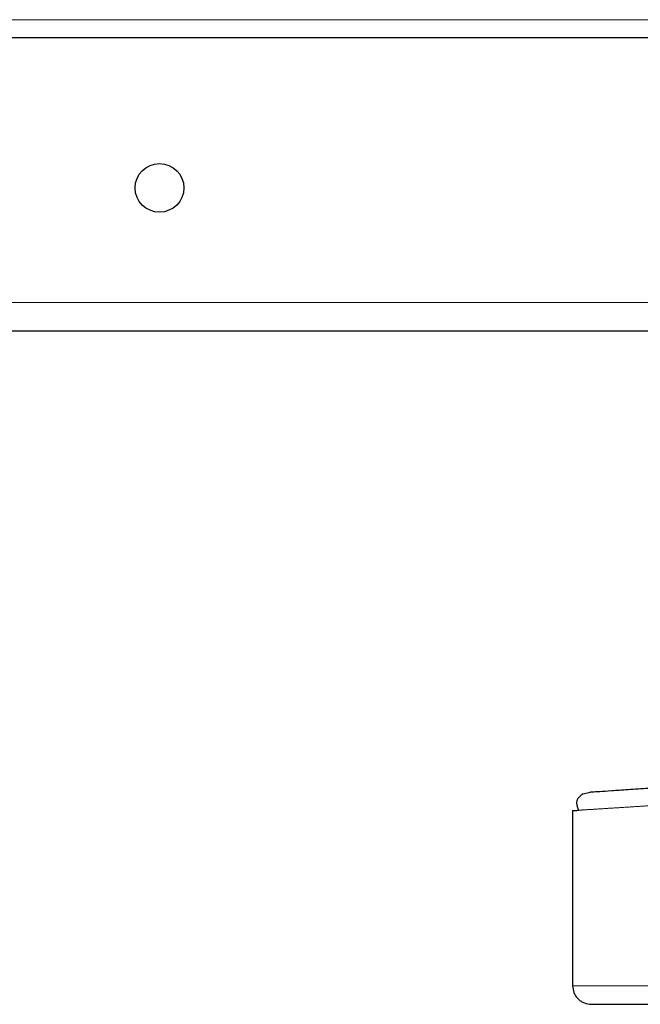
# Model space of a CAD drawing. Header units: millimetres. Extents: x 31 to 245, y 68 to 148.
# Tile 39 of 72: x 162.1 to 163.83, y 68.05 to 70.8. Entities that reach past the tile are written whole.
import ezdxf

# ---------------------------------------------------------------- set-up
doc = ezdxf.new("R2010")
doc.units = ezdxf.units.MM
doc.linetypes.add('PHANTOM', pattern=[12.7, 6.35, -1.27, 1.27, -1.27, 1.27, -1.27])

msp = doc.modelspace()

# ---------------------------------------------------------------- linework, layer by layer
at = {"color": 8, "linetype": 'PHANTOM', "lineweight": 18}
for p, q in [((160.119, 70.8048), (191.289, 70.8048)), ((191.499, 70.0148), (160.089, 70.0148)), ((164.649, 68.1056), (163.6427, 68.1056))]:
    msp.add_line(p, q, dxfattribs=at)
at = {"color": 7, "linetype": 'Continuous', "lineweight": 25}
for p, q in [((160.1081, 70.7548), (191.2999, 70.7548)), ((164.3181, 69.9348), (160.089, 69.9348)), ((163.6724, 68.6418), (163.6913, 68.6467)), ((163.6427, 68.5948), (163.6427, 68.1056))]:
    msp.add_line(p, q, dxfattribs=at)
msp.add_circle((162.489, 70.3348), 0.068, dxfattribs=at)
for points, knots in [([(163.6913, 68.6467), (163.6926, 68.6468), (163.6952, 68.647), (163.7163, 68.6484), (163.7497, 68.6506), (163.7961, 68.6537), (163.8546, 68.6576), (163.9243, 68.6623), (164.0043, 68.6677), (164.0935, 68.6737), (164.1905, 68.6802), (164.2941, 68.6871), (164.4025, 68.6944), (164.4774, 68.6994), (164.5148, 68.7019)], [0, 0, 0, 0, 0.083258, 0.166488, 0.249769, 0.333058, 0.416331, 0.499665, 0.583015, 0.666352, 0.749751, 0.833163, 0.916555, 1, 1, 1, 1]), ([(163.6724, 68.6418), (163.6647, 68.6361), (163.6492, 68.6247), (163.6556, 68.6055), (163.6588, 68.5958)], [0, 0, 0, 0, 0.496203, 1, 1, 1, 1]), ([(163.6427, 68.5948), (163.6435, 68.5948), (163.6446, 68.5949), (163.6563, 68.5956), (163.6601, 68.5959)], [0, 0, 0, 0, 0.67066, 1, 1, 1, 1]), ([(163.6427, 68.1056), (163.6434, 68.099), (163.6444, 68.089), (163.6509, 68.0768), (163.6577, 68.0685), (163.666, 68.0618), (163.6781, 68.0553), (163.6882, 68.0542), (163.6947, 68.0535)], [0, 0, 0, 0, 0.239457, 0.368356, 0.5, 0.631643, 0.760535, 1, 1, 1, 1]), ([(163.6947, 68.0535), (163.6962, 68.0535), (163.699, 68.0535), (163.7218, 68.0535), (163.757, 68.0535), (163.8046, 68.0535), (163.8621, 68.0535), (163.9277, 68.0535), (163.999, 68.0535), (164.0817, 68.0535), (164.1753, 68.0535), (164.2782, 68.0535), (164.3779, 68.0535), (164.4729, 68.0535), (164.5625, 68.0535), (164.6208, 68.0535), (164.649, 68.0535)], [0, 0, 0, 0, 0.079466, 0.158317, 0.23597, 0.31189, 0.385617, 0.456774, 0.525075, 0.590319, 0.671985, 0.748283, 0.819301, 0.883239, 0.943491, 1, 1, 1, 1])]:
    msp.add_open_spline(points, degree=3, knots=knots, dxfattribs=at)
at = {"color": 8, "linetype": 'PHANTOM', "lineweight": 18}
msp.add_open_spline([(163.6601, 68.5959), (163.6634, 68.5961), (163.6732, 68.5967), (163.7014, 68.5985), (163.7399, 68.6009), (163.7821, 68.6036), (163.8319, 68.6068), (163.8877, 68.6103), (163.9488, 68.6142), (164.015, 68.6184), (164.089, 68.6231), (164.1673, 68.6281), (164.2499, 68.6334), (164.3325, 68.6386), (164.4203, 68.6442), (164.4796, 68.648), (164.5112, 68.65)], degree=3, knots=[0, 0, 0, 0, 0.048659, 0.144301, 0.213641, 0.284261, 0.356163, 0.429348, 0.496643, 0.566615, 0.639264, 0.714592, 0.783454, 0.857281, 0.924024, 1, 1, 1, 1], dxfattribs=at)

doc.saveas('drawing.dxf')
